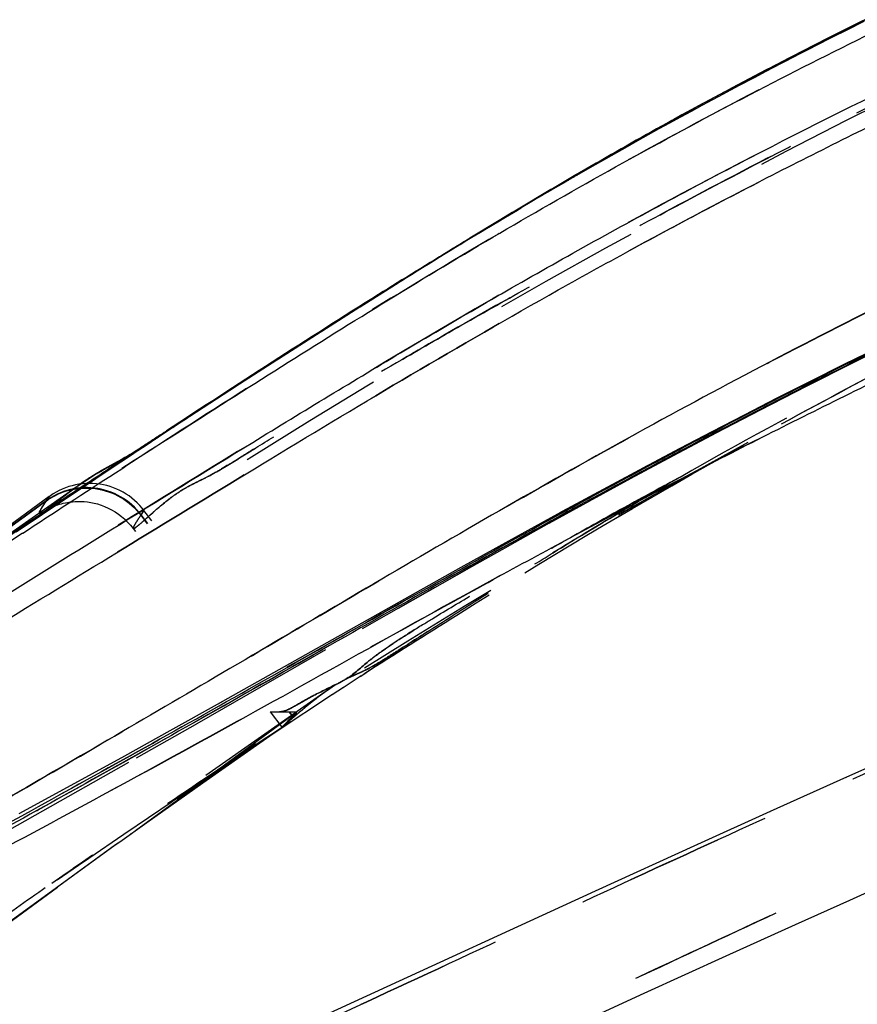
# Model space of a CAD drawing. Header units: millimetres. Extents: x 291 to 709, y 176 to 759.
# Tile 7 of 20: x 317 to 353, y 514 to 557. Entities that reach past the tile are written whole.
import ezdxf

# ---------------------------------------------------------------- set-up
doc = ezdxf.new("R2010")
doc.units = ezdxf.units.MM
doc.header["$LTSCALE"] = 65.185185
doc.linetypes.add('HIDDEN', pattern=[0.2, 0.1, -0.1])
doc.layers.add('KONST.EL_MIT_GEO', color=7, linetype='CONTINUOUS')

msp = doc.modelspace()

# ---------------------------------------------------------------- linework, layer by layer
at = {"layer": 'KONST.EL_MIT_GEO', "color": 7, "linetype": 'Continuous'}
for p, q in [((354.589, 557.481), (353.367, 556.878)), ((353.367, 556.878), (352.165, 556.277)), ((352.165, 556.277), (350.984, 555.678)), ((350.984, 555.678), (349.824, 555.081)), ((349.824, 555.081), (348.686, 554.486)), ((348.686, 554.486), (347.57, 553.894)), ((347.57, 553.894), (346.476, 553.305)), ((346.476, 553.305), (345.396, 552.715)), ((345.404, 552.72), (344.348, 552.133)), ((344.356, 552.138), (343.833, 551.844)), ((343.841, 551.848), (342.82, 551.27)), ((342.828, 551.274), (341.832, 550.702)), ((341.839, 550.706), (340.867, 550.142)), ((340.875, 550.145), (339.927, 549.589)), ((339.934, 549.593), (337.68, 548.246)), ((337.686, 548.249), (336.4, 547.468)), ((336.406, 547.471), (335.495, 546.913)), ((335.786, 547.094), (335.678, 547.028)), ((354.35, 542.657), (352.842, 541.915)), ((352.842, 541.915), (351.356, 541.173)), ((351.356, 541.173), (349.891, 540.433)), ((349.891, 540.433), (348.449, 539.696)), ((348.449, 539.696), (347.027, 538.96)), ((347.027, 538.96), (345.628, 538.227)), ((345.628, 538.227), (344.249, 537.497)), ((321.115, 537.763), (320.607, 537.484)), ((321.345, 537.894), (321.231, 537.828)), ((321.396, 537.923), (321.345, 537.894)), ((344.249, 537.497), (342.444, 536.53)), ((319.218, 536.621), (314.118, 533.034)), ((319.211, 536.654), (319.06, 536.627)), ((319.191, 536.603), (319.188, 536.6)), ((319.278, 536.663), (319.211, 536.654)), ((319.327, 536.697), (319.218, 536.621)), ((342.444, 536.53), (340.676, 535.571)), ((317.901, 536.109), (305.084, 526.714)), ((317.957, 536.149), (317.901, 536.109)), ((340.676, 535.571), (338.516, 534.386)), ((316.736, 534.501), (316.742, 534.505)), ((338.516, 534.386), (335.998, 532.99)), ((335.998, 532.99), (325.289, 526.967)), ((325.289, 526.967), (323.214, 525.81)), ((323.214, 525.81), (321.216, 524.704)), ((321.216, 524.704), (318.368, 523.141)), ((352.949, 523.772), (349.592, 522.265)), ((318.368, 523.141), (316.573, 522.159)), ((349.592, 522.265), (346.402, 520.821)), ((346.402, 520.821), (341.897, 518.765)), ((353.092, 518.373), (355.566, 519.478)), ((341.897, 518.765), (331.314, 513.898)), ((350.709, 517.3), (353.092, 518.373)), ((347.664, 515.921), (350.709, 517.3)), ((344.054, 514.275), (347.664, 515.921)), ((331.314, 513.898), (327.807, 512.294)), ((339.334, 512.111), (344.054, 514.275))]:
    msp.add_line(p, q, dxfattribs=at)
at = {"layer": 'KONST.EL_MIT_GEO', "color": 8, "linetype": 'HIDDEN'}
for p, q in [((353.367, 556.878), (353.357, 556.871)), ((352.165, 556.277), (352.155, 556.27)), ((350.984, 555.678), (350.974, 555.671)), ((349.824, 555.081), (349.815, 555.075)), ((348.686, 554.486), (348.677, 554.481)), ((347.57, 553.894), (347.561, 553.889)), ((346.476, 553.305), (346.467, 553.3)), ((353.404, 552.983), (353.788, 553.175)), ((337.608, 548.19), (338.484, 548.711)), ((338.446, 548.69), (338.656, 548.813)), ((338.656, 548.814), (338.613, 548.789)), ((336.786, 547.694), (337.613, 548.194)), ((335.977, 547.202), (336.4, 547.468)), ((335.495, 546.913), (334.578, 546.342)), ((335.124, 546.679), (335.495, 546.913)), ((335.841, 547.12), (335.962, 547.194)), ((334.774, 546.467), (333.202, 545.485)), ((331.575, 544.461), (333.247, 545.513)), ((332.123, 544.812), (327.899, 542.128)), ((329.884, 543.387), (331.727, 544.557)), ((327.989, 542.172), (330.027, 543.478)), ((353.2, 541.973), (355.309, 543.019)), ((326.07, 540.934), (328.121, 542.257)), ((327.899, 542.128), (326.235, 541.054)), ((351.162, 540.949), (353.228, 541.991)), ((326.235, 541.054), (322.693, 538.738)), ((324.375, 539.832), (326.138, 540.978)), ((349.167, 539.928), (351.19, 540.965)), ((322.991, 538.925), (324.425, 539.865)), ((322.693, 538.738), (322.346, 538.513)), ((322.378, 538.52), (322.577, 538.651)), ((322.565, 538.643), (322.636, 538.69)), ((322.624, 538.682), (322.69, 538.726)), ((322.678, 538.718), (322.891, 538.859)), ((322.883, 538.853), (322.991, 538.925)), ((345.341, 537.917), (347.245, 538.927)), ((321.6, 538.004), (322.209, 538.407)), ((321.871, 538.212), (321.818, 538.179)), ((322.208, 538.407), (322.384, 538.523)), ((318.802, 536.137), (321.158, 537.71)), ((321.057, 537.642), (321.614, 538.013)), ((343.455, 536.903), (345.341, 537.917)), ((344.249, 537.497), (343.942, 537.334)), ((341.642, 535.915), (343.482, 536.917)), ((345.634, 536.962), (345.678, 536.987)), ((319.173, 536.59), (319.177, 536.593)), ((319.177, 536.593), (319.186, 536.599)), ((319.21, 536.471), (319.352, 536.482)), ((319.271, 536.493), (319.26, 536.486)), ((319.562, 536.686), (319.271, 536.493)), ((319.364, 536.674), (319.278, 536.663)), ((319.673, 536.691), (319.519, 536.687)), ((319.788, 536.477), (319.934, 536.461)), ((321.015, 536.376), (320.875, 536.441)), ((316.455, 534.56), (318.815, 536.146)), ((317.901, 536.109), (317.77, 535.916)), ((317.782, 535.933), (317.855, 536.04)), ((317.855, 535.985), (317.783, 535.934)), ((317.855, 536.04), (317.901, 536.109)), ((317.985, 536.069), (317.855, 535.985)), ((318.119, 536.146), (317.985, 536.069)), ((320.649, 536.272), (320.786, 536.213)), ((321.151, 536.304), (321.014, 536.376)), ((321.18, 535.995), (321.304, 535.909)), ((317.77, 535.916), (303.861, 525.82)), ((317.783, 535.934), (304.255, 526.106)), ((317.77, 535.916), (317.782, 535.933)), ((317.773, 535.92), (317.77, 535.916)), ((317.77, 535.916), (317.771, 535.916)), ((317.777, 535.926), (317.773, 535.92)), ((317.979, 535.626), (318.019, 535.645)), ((318.064, 535.665), (318.113, 535.686)), ((318.167, 535.708), (318.226, 535.73)), ((318.44, 535.798), (318.524, 535.82)), ((321.304, 535.909), (321.424, 535.817)), ((321.985, 535.607), (321.882, 535.726)), ((322.069, 535.502), (321.985, 535.607)), ((339.876, 534.94), (341.668, 535.928)), ((340.676, 535.571), (340.402, 535.422)), ((314.276, 533.075), (317.716, 535.478)), ((317.725, 535.463), (317.679, 535.432)), ((320.946, 535.344), (321.087, 535.237)), ((321.942, 535.313), (321.862, 535.415)), ((322.069, 535.502), (321.929, 535.293)), ((321.929, 535.293), (321.941, 535.312)), ((321.929, 535.293), (321.931, 535.296)), ((321.929, 535.293), (322.217, 534.91)), ((321.941, 535.312), (322.004, 535.405)), ((322.236, 534.922), (321.942, 535.313)), ((322.004, 535.405), (322.056, 535.483)), ((322.056, 535.483), (322.069, 535.502)), ((322.418, 535.041), (322.069, 535.502)), ((322.094, 535.08), (322.107, 535.091)), ((322.107, 535.091), (322.123, 535.106)), ((322.213, 535.186), (322.251, 535.221)), ((322.251, 535.221), (322.266, 535.234)), ((322.266, 535.234), (322.287, 535.253)), ((321.597, 534.707), (321.698, 534.571)), ((322.09, 535.076), (322.094, 535.08)), ((338.155, 533.981), (339.901, 534.953)), ((336.476, 533.036), (338.179, 533.993)), ((333.265, 531.21), (336.476, 533.036)), ((334.861, 532.12), (336.499, 533.048)), ((331.683, 530.307), (334.839, 532.108)), ((324.415, 526.14), (331.705, 530.318)), ((331.013, 530.191), (330.816, 530.079)), ((330.826, 527.725), (331.623, 528.241)), ((331.571, 528.207), (331.729, 528.309)), ((330.342, 527.407), (330.838, 527.733)), ((330.128, 527.59), (319.794, 520.338)), ((327.886, 525.778), (330.36, 527.419)), ((325.502, 527.087), (325.289, 526.967)), ((328.785, 526.63), (313.273, 515.267)), ((321.696, 521.435), (328.613, 526.461)), ((327.623, 526.655), (328.135, 525.971)), ((327.623, 526.655), (328.766, 526.643)), ((328.798, 526.538), (328.143, 525.976)), ((328.349, 526.197), (328.781, 526.627)), ((328.441, 526.647), (328.594, 526.443)), ((328.613, 526.461), (328.473, 526.646)), ((328.598, 526.446), (328.567, 526.415)), ((328.701, 526.547), (328.594, 526.443)), ((328.599, 526.448), (328.594, 526.443)), ((328.596, 526.445), (328.594, 526.443)), ((328.595, 526.443), (328.597, 526.445)), ((328.596, 526.444), (328.601, 526.449)), ((328.612, 526.46), (328.598, 526.446)), ((328.601, 526.449), (328.614, 526.462)), ((328.605, 526.453), (328.601, 526.449)), ((328.608, 526.456), (328.605, 526.453)), ((328.611, 526.459), (328.608, 526.456)), ((328.663, 526.51), (328.613, 526.461)), ((328.614, 526.462), (328.626, 526.474)), ((328.626, 526.474), (328.643, 526.491)), ((328.643, 526.491), (328.666, 526.512)), ((328.662, 526.422), (328.699, 526.454)), ((328.701, 526.548), (328.663, 526.51)), ((328.666, 526.512), (328.67, 526.517)), ((328.67, 526.517), (328.724, 526.569)), ((328.785, 526.63), (328.701, 526.547)), ((328.781, 526.627), (328.701, 526.548)), ((328.724, 526.569), (328.779, 526.624)), ((328.785, 526.63), (328.772, 526.647)), ((328.779, 526.624), (328.784, 526.629)), ((328.785, 526.63), (328.781, 526.627)), ((328.781, 526.627), (328.785, 526.63)), ((328.785, 526.63), (328.785, 526.63)), ((321.745, 524.624), (324.433, 526.15)), ((328.347, 526.194), (328.135, 525.973)), ((328.135, 525.971), (328.229, 526.075)), ((328.145, 525.977), (328.26, 526.073)), ((328.229, 526.075), (328.349, 526.197)), ((328.26, 526.073), (328.32, 526.125)), ((328.32, 526.125), (328.48, 526.265)), ((328.4, 526.248), (328.347, 526.194)), ((328.567, 526.415), (328.511, 526.36)), ((324.663, 523.526), (328.143, 525.976)), ((325.57, 524.229), (327.931, 525.807)), ((328.143, 525.976), (328.135, 525.971)), ((328.137, 525.972), (328.142, 525.975)), ((315.724, 521.224), (321.762, 524.634)), ((323.28, 522.687), (325.611, 524.256)), ((322.203, 521.786), (324.663, 523.526)), ((352.949, 523.772), (352.932, 523.765)), ((318.592, 523.264), (318.368, 523.141)), ((321.232, 521.3), (323.315, 522.711)), ((349.592, 522.265), (349.576, 522.258)), ((321.013, 520.937), (322.203, 521.786)), ((319.411, 520.057), (321.422, 521.429)), ((321.509, 521.3), (321.472, 521.274)), ((320.904, 520.86), (313.066, 515.17)), ((320.797, 520.782), (321.067, 520.976)), ((346.402, 520.821), (346.387, 520.814)), ((320.82, 520.799), (313.085, 515.179)), ((318.262, 519.265), (319.426, 520.066)), ((319.23, 519.943), (318.964, 519.756)), ((319.809, 520.348), (319.217, 519.933)), ((318.647, 519.535), (318.02, 519.097)), ((318.976, 519.765), (318.637, 519.527))]:
    msp.add_line(p, q, dxfattribs=at)
for points in [[(345.314, 537.903), (347.218, 538.912), (349.195, 539.943)], [(322.346, 538.513), (322.023, 538.307), (321.871, 538.212)], [(321.593, 538.04), (321.465, 537.964), (321.396, 537.923)], [(317.77, 535.916), (317.86, 535.979), (317.96, 536.043), (318.066, 536.105), (318.176, 536.164), (318.291, 536.219), (318.412, 536.271), (318.536, 536.318), (318.664, 536.36), (318.796, 536.396), (318.931, 536.427), (319.069, 536.452), (319.21, 536.47), (319.352, 536.482), (319.496, 536.488), (319.642, 536.486), (319.787, 536.477), (319.933, 536.461), (320.079, 536.438), (320.223, 536.407), (320.367, 536.37), (320.509, 536.325), (320.648, 536.273), (320.786, 536.213), (320.92, 536.147), (321.052, 536.075), (321.18, 535.995)], [(318.984, 536.454), (318.835, 536.422), (318.687, 536.382), (318.541, 536.334), (318.398, 536.279), (318.257, 536.216), (318.119, 536.146)], [(318.796, 536.396), (318.931, 536.427), (319.069, 536.452)], [(319.286, 536.496), (319.135, 536.479), (318.984, 536.454)], [(321.862, 535.415), (321.76, 535.532), (321.652, 535.644), (321.539, 535.75), (321.421, 535.849), (321.299, 535.942), (321.172, 536.028), (321.041, 536.108), (320.907, 536.181), (320.769, 536.246), (320.629, 536.305), (320.486, 536.356), (320.34, 536.4), (320.193, 536.437), (320.044, 536.466), (319.893, 536.487), (319.742, 536.501), (319.59, 536.507), (319.438, 536.505), (319.286, 536.496)], [(319.673, 536.691), (319.518, 536.687), (319.364, 536.674)], [(320.586, 536.55), (320.438, 536.593), (320.288, 536.628), (320.136, 536.656), (319.982, 536.675), (319.828, 536.687), (319.673, 536.691)], [(319.982, 536.675), (319.828, 536.687), (319.673, 536.691)], [(320.874, 536.441), (320.731, 536.499), (320.586, 536.55)], [(321.882, 535.726), (321.772, 535.838), (321.657, 535.945), (321.537, 536.045), (321.413, 536.138), (321.284, 536.224), (321.151, 536.304)], [(317.717, 535.479), (317.72, 535.48), (317.724, 535.483), (317.73, 535.487), (317.738, 535.493), (317.748, 535.499), (317.759, 535.506), (317.773, 535.515), (317.789, 535.525), (317.808, 535.536), (317.829, 535.548), (317.853, 535.561), (317.879, 535.576), (317.909, 535.591), (317.942, 535.608), (317.979, 535.626), (318.019, 535.645), (318.064, 535.665), (318.113, 535.686), (318.167, 535.708), (318.226, 535.73), (318.291, 535.753), (318.362, 535.775), (318.439, 535.798), (318.524, 535.82), (318.615, 535.84), (318.714, 535.859), (318.82, 535.875), (318.932, 535.888), (319.051, 535.897), (319.177, 535.902), (319.308, 535.9), (319.446, 535.893), (319.588, 535.878), (319.734, 535.856), (319.884, 535.825), (320.035, 535.786), (320.189, 535.737), (320.343, 535.678), (320.497, 535.61), (320.649, 535.531), (320.799, 535.443), (320.945, 535.345), (321.087, 535.237), (321.223, 535.119)], [(317.773, 535.92), (317.777, 535.926), (317.781, 535.931), (317.783, 535.934)], [(321.424, 535.817), (321.539, 535.719), (321.649, 535.614), (321.754, 535.504), (321.853, 535.389), (321.929, 535.293)], [(321.223, 535.119), (321.353, 534.993), (321.476, 534.857), (321.597, 534.707)], [(321.938, 535.307), (321.934, 535.3), (321.93, 535.294), (321.929, 535.293)], [(321.938, 535.308), (321.941, 535.312), (321.942, 535.313)], [(328.594, 526.443), (328.595, 526.443), (328.598, 526.447), (328.603, 526.452), (328.609, 526.457), (328.612, 526.46)]]:
    msp.add_lwpolyline(points, dxfattribs=at)
at = {"layer": 'KONST.EL_MIT_GEO', "color": 7, "linetype": 'Continuous'}
for points in [[(321.818, 538.179), (321.728, 538.123), (321.594, 538.041), (321.466, 537.964), (321.346, 537.894), (321.231, 537.828), (321.115, 537.763)], [(320.607, 537.484), (320.473, 537.409), (320.339, 537.333), (320.206, 537.256), (320.071, 537.176), (319.939, 537.096), (319.809, 537.015), (319.682, 536.934), (319.559, 536.854), (319.441, 536.775), (319.327, 536.697)], [(319.06, 536.627), (318.91, 536.591), (318.763, 536.549), (318.619, 536.499), (318.478, 536.442), (318.341, 536.378), (318.208, 536.307), (318.08, 536.231), (317.957, 536.149)], [(319.06, 536.627), (318.911, 536.591), (318.764, 536.549), (318.619, 536.499), (318.479, 536.442)], [(356.484, 525.344), (352.949, 523.772)]]:
    msp.add_lwpolyline(points, dxfattribs=at)
at = {"layer": 'KONST.EL_MIT_GEO', "color": 8, "linetype": 'HIDDEN'}
for centre, radius, start, end in [((500, 262.25), 325.5, 56.78529, 123.21472), ((500, 262.25), 315, 57.07085, 122.92915), ((496.144, 254.197), 321.342, 109.35836, 117.88424), ((464.409, 335.35), 247.757, 116.54696, 119.39346), ((458.391, 346.328), 235.238, 119.42883, 119.88348), ((457.608, 347.694), 233.664, 119.88381, 120.02735), ((461.06, 341.738), 240.548, 120.02932, 120.58768), ((474.771, 318.531), 267.503, 120.59706, 121.30301), ((476.232, 309.016), 262.567, 117.29192, 118.82322), ((817.608, -213.593), 900.538, 123.404597, 123.57679), ((723.8, -72.252), 730.9, 123.606471, 123.750814), ((327.251, 525.152), 14.002, 125.2334, 126.1911), ((679.197, -5.452), 650.578, 123.758147, 123.871591), ((281.605, 580.382), 60.759, 311.82609, 311.93969), ((338.495, 515.816), 14.445, 126.1934, 128.5368), ((336.463, 518.574), 11.019, 125.0919, 126.134), ((351.502, 499.895), 35.005, 130.3617, 130.6494), ((350.292, 501.313), 33.141, 130.1724, 130.4339), ((349.919, 501.756), 32.562, 130.012, 130.3519), ((359.986, 494.912), 44.493, 135.0236, 135.2272), ((366.033, 483.054), 57.248, 130.7514, 130.992)]:
    msp.add_arc(centre, radius, start, end, dxfattribs=at)
at = {"layer": 'KONST.EL_MIT_GEO', "color": 7, "linetype": 'Continuous'}
for centre, radius, start, end in [((462.175, 339.798), 242.785, 116.53081, 120.58105), ((488.969, 297.848), 292.553, 120.9195, 121.62182), ((689.823, -21.301), 669.659, 123.598145, 123.87066), ((590.599, 125.909), 492.131, 123.83079, 124.6443), ((565.683, 154.545), 454.248, 123.23281, 124.1358)]:
    msp.add_arc(centre, radius, start, end, dxfattribs=at)
for points, knots in [([(316.742, 534.505), (318.098, 535.396), (320.908, 537.225), (326.836, 541.044), (333.07, 544.959), (339.611, 548.827), (346.512, 552.693), (355.464, 557.288), (366.566, 562.383), (377.99, 567.063), (389.663, 571.304), (405.499, 576.353), (421.623, 580.525), (437.925, 583.911), (454.334, 586.763), (475.018, 589.249), (491.675, 589.96), (500, 589.96)], [0, 0, 0, 0, 0.025053, 0.051767, 0.108903, 0.138718, 0.169096, 0.231046, 0.29405, 0.357669, 0.421635, 0.485786, 0.61429, 0.678583, 0.742877, 0.871441, 1, 1, 1, 1]), ([(298.123, 519.311), (298.123, 519.308), (298.143, 519.319), (298.162, 519.324), (298.214, 519.352), (298.28, 519.385), (298.374, 519.435), (298.492, 519.499), (298.639, 519.582), (298.899, 519.732), (299.312, 519.979), (299.925, 520.362), (300.71, 520.87), (301.686, 521.515), (302.865, 522.307), (304.855, 523.643), (307.83, 525.599), (311.956, 528.188), (316.715, 531.112), (322.017, 534.342), (327.758, 537.853), (333.881, 541.531), (340.336, 545.263), (347.1, 548.944), (356.569, 553.754), (368.936, 559.401), (384.33, 565.458), (400.198, 570.739), (416.376, 575.23), (432.781, 578.99), (449.375, 582.049), (466.14, 584.329), (483.033, 585.759), (494.343, 586.093), (500, 586.093)], [0, 0, 0, 0, 0.00004, 0.000173, 0.000412, 0.000766, 0.001248, 0.00187, 0.002645, 0.003587, 0.006032, 0.009335, 0.013624, 0.019012, 0.02558, 0.033349, 0.0523, 0.075023, 0.100986, 0.129877, 0.161238, 0.194444, 0.229072, 0.264783, 0.301364, 0.37656, 0.453487, 0.530999, 0.608705, 0.686571, 0.764654, 0.842965, 0.921441, 1, 1, 1, 1]), ([(500, 578.76), (490.784, 578.76), (476.95, 578.076), (458.633, 575.968), (444.968, 573.826), (431.396, 571.165), (417.93, 568.02), (404.602, 564.361), (391.456, 560.156), (378.548, 555.384), (365.942, 550.074), (355.717, 545.216), (347.762, 541.1), (341.967, 537.932), (336.33, 534.716), (330.868, 531.515), (325.606, 528.401), (320.573, 525.458), (315.847, 522.712), (311.53, 520.176), (307.748, 517.89), (305.439, 516.422), (304.391, 515.751)], [0, 0, 0, 0, 0.132593, 0.198907, 0.265222, 0.331539, 0.397848, 0.46413, 0.530335, 0.59637, 0.662057, 0.727075, 0.759182, 0.790902, 0.822093, 0.85255, 0.881988, 0.910062, 0.936426, 0.960642, 0.98209, 1, 1, 1, 1]), ([(295.037, 508.171), (295.037, 508.168), (295.052, 508.164), (295.074, 508.174), (295.122, 508.188), (295.187, 508.217), (295.277, 508.259), (295.451, 508.347), (295.744, 508.511), (296.198, 508.786), (296.81, 509.179), (297.607, 509.708), (298.616, 510.387), (299.855, 511.227), (302.001, 512.661), (305.309, 514.764), (310.018, 517.454), (315.49, 520.424), (321.504, 523.649), (327.86, 527.157), (334.474, 530.852), (341.318, 534.603), (348.368, 538.311), (358.06, 543.119), (370.527, 548.75), (385.904, 554.789), (401.649, 560.064), (417.669, 564.562), (433.887, 568.327), (450.258, 571.391), (472.246, 574.435), (488.906, 575.444), (500, 575.444)], [0, 0, 0, 0, 0.000039, 0.000155, 0.000369, 0.000694, 0.001143, 0.001728, 0.003368, 0.005741, 0.009011, 0.013338, 0.018862, 0.025687, 0.033869, 0.054262, 0.079429, 0.108216, 0.139647, 0.173005, 0.207776, 0.243552, 0.280031, 0.317006, 0.391916, 0.467542, 0.543478, 0.619538, 0.695638, 0.771746, 0.847852, 1, 1, 1, 1]), ([(298.539, 520.505), (298.538, 520.503), (298.562, 520.513), (298.576, 520.521), (298.639, 520.553), (298.758, 520.619), (299.002, 520.758), (299.393, 520.994), (299.954, 521.346), (300.704, 521.834), (301.67, 522.48), (303.438, 523.682), (306.24, 525.589), (310.307, 528.225), (315.207, 531.302), (320.813, 534.771), (326.993, 538.597), (333.663, 542.649), (340.761, 546.771), (350.877, 552.244), (364.276, 558.682), (375.401, 563.23), (381.114, 565.373)], [0, 0, 0, 0, 0.000073, 0.000404, 0.001027, 0.001975, 0.004989, 0.009762, 0.016645, 0.026028, 0.03827, 0.053651, 0.094093, 0.146214, 0.207973, 0.278368, 0.356146, 0.439444, 0.526911, 0.617509, 0.805667, 1, 1, 1, 1]), ([(302.773, 513.829), (303.764, 514.495), (305.983, 515.943), (309.687, 518.151), (313.985, 520.578), (318.732, 523.199), (323.798, 526.01), (329.085, 529.009), (334.556, 532.122), (340.192, 535.274), (345.981, 538.4), (353.923, 542.489), (364.132, 547.338), (376.715, 552.669), (385.289, 555.875), (389.62, 557.39)], [0, 0, 0, 0, 0.036805, 0.081631, 0.132839, 0.188925, 0.248733, 0.3114, 0.376247, 0.442723, 0.510403, 0.578982, 0.718005, 0.858593, 1, 1, 1, 1]), ([(389.627, 557.372), (385.31, 555.859), (376.765, 552.655), (364.223, 547.327), (354.045, 542.481), (346.123, 538.394), (340.345, 535.269), (334.719, 532.12), (329.26, 529.01), (323.994, 526.009), (318.954, 523.192), (314.225, 520.561), (309.911, 518.125), (306.132, 515.912), (303.825, 514.483), (302.773, 513.829)], [0, 0, 0, 0, 0.140991, 0.281187, 0.419878, 0.488331, 0.55592, 0.622319, 0.68707, 0.74957, 0.809129, 0.865035, 0.916354, 0.961829, 1, 1, 1, 1]), ([(353.659, 557.023), (350.985, 555.699), (345.918, 553.077), (340.979, 550.223), (338.646, 548.826)], [0, 0, 0, 0, 0.523145, 1, 1, 1, 1]), ([(319.26, 536.486), (320.746, 537.474), (323.812, 539.497), (330.234, 543.675), (335.223, 546.784), (338.656, 548.814)], [0, 0, 0, 0, 0.232927, 0.479448, 1, 1, 1, 1]), ([(335.678, 547.028), (334.577, 546.358), (330.336, 543.74), (326.154, 541.029), (323.066, 539)], [0, 0, 0, 0, 0.258655, 1, 1, 1, 1]), ([(321.805, 538.169), (321.539, 538.002), (320.956, 537.653), (320.059, 537.177), (319.467, 536.797), (319.191, 536.603)], [0, 0, 0, 0, 0.308347, 0.668427, 1, 1, 1, 1]), ([(317.474, 535.393), (317.475, 535.425), (317.511, 535.501), (317.603, 535.668), (317.716, 535.837), (317.817, 535.984), (317.862, 536.054), (317.89, 536.089), (317.898, 536.107), (317.901, 536.109)], [0, 0, 0, 0, 0.114325, 0.29074, 0.688985, 0.837977, 0.933498, 0.984604, 1, 1, 1, 1])]:
    msp.add_open_spline(points, degree=3, knots=knots, dxfattribs=at)
at = {"layer": 'KONST.EL_MIT_GEO', "color": 8, "linetype": 'HIDDEN'}
for points, knots in [([(500, 589.447), (489.398, 589.447), (473.481, 588.696), (452.412, 586.24), (436.707, 583.676), (421.138, 580.397), (405.747, 576.401), (390.593, 571.678), (375.755, 566.233), (363.698, 561.106), (354.316, 556.662), (347.48, 553.185), (340.863, 549.562), (334.511, 545.823), (328.461, 542.074), (322.767, 538.428), (317.491, 535.007), (313.413, 532.311), (310.443, 530.307), (308.473, 528.955), (306.721, 527.729), (305.219, 526.661), (303.983, 525.776), (303.01, 525.08), (302.278, 524.561), (301.752, 524.194), (301.424, 523.97), (301.238, 523.846), (301.144, 523.783), (301.08, 523.742), (301.027, 523.706), (301.014, 523.7), (300.992, 523.683), (300.993, 523.686)], [0, 0, 0, 0, 0.149101, 0.223672, 0.298243, 0.37281, 0.447347, 0.521782, 0.595952, 0.669538, 0.705941, 0.741938, 0.777373, 0.812029, 0.84557, 0.877475, 0.907108, 0.933998, 0.94623, 0.957494, 0.9676, 0.976297, 0.983422, 0.98898, 0.993115, 0.996045, 0.998003, 0.998685, 0.999203, 0.999575, 0.999822, 0.999959, 1, 1, 1, 1]), ([(500, 588.281), (494.205, 588.281), (482.65, 587.972), (465.428, 586.597), (448.428, 584.331), (431.724, 581.193), (415.422, 577.204), (402.189, 573.205), (391.893, 569.642), (381.966, 565.906), (372.378, 561.892), (363.174, 557.716), (356.704, 554.636), (350.628, 551.606), (345.027, 548.664), (339.97, 545.887), (335.518, 543.365), (331.736, 541.164), (329.054, 539.537), (327.308, 538.453), (326.322, 537.838), (325.552, 537.367), (324.963, 537.028), (324.49, 536.797), (324.082, 536.596), (323.697, 536.375), (323.323, 536.12), (322.96, 535.839), (322.622, 535.553), (322.323, 535.286), (322.072, 535.06), (321.881, 534.89), (321.735, 534.774), (321.663, 534.718), (321.604, 534.697), (321.597, 534.707)], [0, 0, 0, 0, 0.092021, 0.183446, 0.274208, 0.364226, 0.453194, 0.540569, 0.583625, 0.62619, 0.708974, 0.748613, 0.786662, 0.822751, 0.856422, 0.887123, 0.914356, 0.937662, 0.956606, 0.964151, 0.970301, 0.975052, 0.978499, 0.981086, 0.983402, 0.985715, 0.988126, 0.990595, 0.992992, 0.995161, 0.996966, 0.998336, 0.999271, 0.999801, 1, 1, 1, 1]), ([(500, 586.763), (488.654, 586.763), (471.631, 585.895), (449.148, 583.072), (432.456, 580.14), (415.97, 576.408), (399.733, 571.87), (383.825, 566.527), (368.405, 560.431), (356.031, 554.76), (346.575, 549.933), (337.76, 545.104), (329.482, 540.135), (321.712, 535.326), (316.508, 532.11), (311.863, 529.206), (307.859, 526.651), (304.603, 524.48), (302.381, 522.96), (300.997, 522.029), (300.245, 521.533), (299.657, 521.158), (299.222, 520.888), (298.901, 520.701), (298.715, 520.592), (298.581, 520.526), (298.557, 520.51), (298.538, 520.504), (298.539, 520.505)], [0, 0, 0, 0, 0.157864, 0.236637, 0.315206, 0.39356, 0.471731, 0.549673, 0.626943, 0.70234, 0.738954, 0.774638, 0.842175, 0.873255, 0.901779, 0.927288, 0.949481, 0.967867, 0.981728, 0.986937, 0.991077, 0.994262, 0.996616, 0.998262, 0.99931, 0.999859, 0.999975, 1, 1, 1, 1]), ([(500, 585.562), (488.712, 585.562), (471.774, 584.699), (449.399, 581.894), (432.782, 578.981), (416.365, 575.272), (400.191, 570.762), (384.333, 565.451), (368.941, 559.39), (356.572, 553.748), (347.1, 548.942), (340.336, 545.264), (333.88, 541.532), (327.758, 537.853), (322.017, 534.342), (316.715, 531.112), (311.956, 528.187), (307.83, 525.599), (304.855, 523.643), (302.865, 522.307), (301.686, 521.515), (300.71, 520.87), (299.925, 520.362), (299.312, 519.979), (298.899, 519.732), (298.639, 519.582), (298.492, 519.499), (298.374, 519.435), (298.28, 519.385), (298.214, 519.352), (298.162, 519.324), (298.143, 519.319), (298.123, 519.308), (298.123, 519.311)], [0, 0, 0, 0, 0.156814, 0.235098, 0.313191, 0.391085, 0.468823, 0.546363, 0.623317, 0.698536, 0.735128, 0.77085, 0.805489, 0.838707, 0.87008, 0.89898, 0.924953, 0.947682, 0.96664, 0.974411, 0.980981, 0.986371, 0.990662, 0.993966, 0.996412, 0.997354, 0.99813, 0.998752, 0.999234, 0.999588, 0.999827, 0.99996, 1, 1, 1, 1]), ([(304.391, 515.751), (305.439, 516.422), (307.747, 517.889), (311.528, 520.174), (315.843, 522.709), (320.568, 525.455), (325.598, 528.397), (330.859, 531.51), (336.319, 534.71), (341.954, 537.925), (347.747, 541.092), (355.7, 545.204), (365.924, 550.055), (378.527, 555.363), (391.426, 560.146), (404.56, 564.378), (417.881, 568.048), (431.352, 571.159), (449.467, 574.571), (472.35, 577.445), (490.786, 578.228), (500, 578.228)], [0, 0, 0, 0, 0.01791, 0.039357, 0.063571, 0.089935, 0.118008, 0.147447, 0.177903, 0.209094, 0.240813, 0.272919, 0.337937, 0.403625, 0.469664, 0.535873, 0.602157, 0.668468, 0.734786, 0.867393, 1, 1, 1, 1]), ([(500, 574.92), (488.907, 574.92), (472.251, 574.052), (450.234, 571.24), (433.841, 568.316), (417.616, 564.593), (401.606, 560.072), (385.875, 554.768), (370.503, 548.727), (358.038, 543.102), (348.347, 538.299), (341.298, 534.593), (334.456, 530.844), (327.844, 527.149), (321.491, 523.642), (315.479, 520.418), (310.01, 517.449), (305.303, 514.761), (301.997, 512.659), (299.853, 511.225), (298.614, 510.386), (297.606, 509.707), (296.809, 509.178), (296.197, 508.786), (295.744, 508.51), (295.451, 508.347), (295.277, 508.259), (295.187, 508.217), (295.122, 508.188), (295.074, 508.174), (295.052, 508.164), (295.037, 508.168), (295.037, 508.171)], [0, 0, 0, 0, 0.152168, 0.228277, 0.304386, 0.380488, 0.456551, 0.532491, 0.60812, 0.68303, 0.720004, 0.756481, 0.792256, 0.827026, 0.860383, 0.891811, 0.920593, 0.945755, 0.966142, 0.974321, 0.981144, 0.986666, 0.990991, 0.99426, 0.996633, 0.998272, 0.998857, 0.999306, 0.999631, 0.999845, 0.999961, 1, 1, 1, 1]), ([(319.188, 536.601), (319.419, 536.763), (319.905, 537.081), (320.557, 537.442), (321.132, 537.76), (321.65, 538.069), (322.271, 538.462), (323.368, 539.176), (325.083, 540.307), (327.55, 541.909), (330.529, 543.808), (333.962, 545.973), (337.819, 548.346), (342.075, 550.867), (346.705, 553.46), (351.683, 556.058), (356.955, 558.647), (364.422, 562.111), (370.19, 564.572), (374.117, 566.161)], [0, 0, 0, 0, 0.013562, 0.027825, 0.035769, 0.045093, 0.056752, 0.071054, 0.107906, 0.155374, 0.212249, 0.277453, 0.350206, 0.429609, 0.51483, 0.604913, 0.699093, 0.796701, 1, 1, 1, 1]), ([(500, 559.118), (489.788, 559.118), (469.25, 558.031), (443.817, 554.089), (423.669, 549.419), (408.666, 545.185), (393.756, 540.264), (378.932, 534.706), (366.665, 529.625), (356.894, 525.351), (349.578, 522.067), (342.282, 518.728), (335.036, 515.369), (329.049, 512.597), (324.329, 510.451), (319.799, 508.416), (315.402, 506.442), (311.185, 504.484), (308.248, 503.075), (305.526, 501.712), (303.092, 500.429), (300.99, 499.301), (299.24, 498.376), (297.823, 497.668), (296.513, 497.078), (295.508, 496.709), (294.754, 496.546), (294.431, 496.498), (294.221, 496.482), (294.115, 496.48), (294.078, 496.483)], [0, 0, 0, 0, 0.140945, 0.283299, 0.354621, 0.426312, 0.498377, 0.571273, 0.644775, 0.681601, 0.718475, 0.755458, 0.792348, 0.828712, 0.846517, 0.863917, 0.897253, 0.913039, 0.928085, 0.942219, 0.95505, 0.966061, 0.975152, 0.982375, 0.987908, 0.994984, 0.997091, 0.998548, 0.999487, 1, 1, 1, 1]), ([(294.078, 496.483), (294.115, 496.48), (294.221, 496.482), (294.431, 496.498), (294.754, 496.546), (295.508, 496.709), (296.513, 497.078), (297.823, 497.668), (299.24, 498.376), (300.99, 499.301), (303.093, 500.429), (305.527, 501.712), (308.249, 503.075), (311.186, 504.484), (315.403, 506.442), (319.8, 508.416), (324.33, 510.451), (329.05, 512.598), (335.037, 515.37), (342.283, 518.728), (349.579, 522.067), (356.895, 525.352), (366.666, 529.626), (378.932, 534.707), (393.757, 540.264), (408.666, 545.185), (423.669, 549.419), (443.817, 554.089), (469.25, 558.029), (489.789, 559.116), (500, 559.116)], [0, 0, 0, 0, 0.000514, 0.001452, 0.00291, 0.005016, 0.012092, 0.017627, 0.024851, 0.033942, 0.044953, 0.057785, 0.071918, 0.086965, 0.10275, 0.136087, 0.153487, 0.171293, 0.207656, 0.244546, 0.281529, 0.318403, 0.355229, 0.428731, 0.501626, 0.573691, 0.645382, 0.716704, 0.859056, 1, 1, 1, 1]), ([(389.62, 557.389), (381.964, 554.702), (370.663, 550.26), (356.047, 543.542), (348.935, 539.94), (345.439, 538.09)], [0, 0, 0, 0, 0.504511, 0.754063, 1, 1, 1, 1]), ([(500, 555.498), (489.711, 555.498), (469.017, 554.377), (443.408, 550.315), (423.144, 545.504), (408.08, 541.147), (393.126, 536.078), (378.273, 530.352), (365.985, 525.119), (356.188, 520.721), (348.832, 517.338), (341.483, 513.898), (334.178, 510.449), (326.994, 507.097), (320.04, 503.938), (313.535, 500.922), (308.542, 498.455), (305.038, 496.58), (302.881, 495.409), (301.092, 494.454), (299.648, 493.729), (298.515, 493.217), (297.648, 492.884), (297, 492.689), (296.531, 492.584), (296.235, 492.537), (296.063, 492.518), (295.974, 492.511), (295.912, 492.507), (295.865, 492.51), (295.848, 492.508), (295.833, 492.514), (295.835, 492.516)], [0, 0, 0, 0, 0.143009, 0.287446, 0.35977, 0.43239, 0.505332, 0.579169, 0.653603, 0.690937, 0.728433, 0.766142, 0.803725, 0.840719, 0.876335, 0.909891, 0.940373, 0.953725, 0.965126, 0.974495, 0.98191, 0.987574, 0.991772, 0.994812, 0.996966, 0.998447, 0.998976, 0.999381, 0.999674, 0.999868, 0.999971, 1, 1, 1, 1]), ([(296.877, 492.665), (297.315, 492.773), (298.07, 493.033), (299.21, 493.525), (300.428, 494.115), (301.93, 494.898), (303.74, 495.875), (305.866, 497.027), (309.212, 498.792), (313.889, 501.085), (319.918, 503.881), (326.332, 506.796), (332.955, 509.874), (339.692, 513.053), (346.477, 516.24), (353.273, 519.387), (362.318, 523.494), (373.653, 528.43), (387.346, 533.911), (401.116, 538.859), (414.972, 543.217), (428.939, 546.956), (447.716, 551.069), (471.397, 554.538), (490.502, 555.491), (500, 555.491)], [0, 0, 0, 0, 0.0063, 0.011111, 0.017346, 0.025195, 0.034772, 0.046079, 0.058964, 0.087614, 0.118817, 0.151793, 0.186017, 0.220828, 0.255843, 0.290728, 0.325428, 0.394602, 0.463392, 0.531399, 0.598929, 0.666217, 0.733296, 0.867334, 1, 1, 1, 1]), ([(322.287, 535.253), (322.586, 535.522), (323.048, 535.926), (323.715, 536.393), (324.263, 536.691), (324.909, 536.994), (325.751, 537.483), (326.926, 538.215), (328.512, 539.202), (330.503, 540.419), (332.869, 541.824), (335.578, 543.395), (338.603, 545.113), (341.924, 546.963), (346.865, 549.649), (350.733, 551.648), (353.404, 552.983)], [0, 0, 0, 0, 0.033712, 0.051277, 0.06799, 0.085823, 0.111007, 0.149369, 0.201735, 0.267337, 0.344571, 0.432048, 0.529373, 0.635677, 0.750168, 1, 1, 1, 1]), ([(335.58, 546.965), (333.994, 545.989), (331.094, 544.17), (327.187, 541.678), (324.183, 539.719), (322.495, 538.601), (321.805, 538.169)], [0, 0, 0, 0, 0.341776, 0.62841, 0.850466, 1, 1, 1, 1]), ([(361.977, 545.401), (359.077, 544.029), (353.577, 541.352), (348.2, 538.433), (345.678, 536.987)], [0, 0, 0, 0, 0.524674, 1, 1, 1, 1]), ([(355.839, 542.354), (353.615, 541.206), (349.287, 538.897), (341.21, 534.277), (335.43, 530.689), (331.729, 528.309)], [0, 0, 0, 0, 0.269044, 0.527061, 1, 1, 1, 1]), ([(323.066, 539), (322.961, 538.932), (322.545, 538.658), (322.13, 538.385), (321.819, 538.179)], [0, 0, 0, 0, 0.25158, 1, 1, 1, 1]), ([(331.729, 528.309), (333.087, 529.182), (338.966, 532.916), (344.959, 536.474), (349.646, 539.054)], [0, 0, 0, 0, 0.231819, 1, 1, 1, 1]), ([(324.265, 526.172), (327.764, 528.149), (334.911, 532.258), (342.123, 536.253), (345.857, 538.229)], [0, 0, 0, 0, 0.487559, 1, 1, 1, 1]), ([(345.439, 538.09), (341.745, 536.134), (334.607, 532.177), (327.529, 528.116), (324.058, 526.166)], [0, 0, 0, 0, 0.512199, 1, 1, 1, 1]), ([(345.678, 536.987), (344.839, 536.538), (343.213, 535.652), (340.865, 534.335), (338.681, 533.077), (336.67, 531.898), (335.111, 530.968), (333.974, 530.266), (333.216, 529.783), (332.543, 529.327), (331.799, 528.786), (331.337, 528.321), (330.989, 528.111)], [0, 0, 0, 0, 0.16627, 0.323206, 0.470048, 0.606184, 0.730248, 0.786959, 0.839458, 0.887085, 0.928971, 1, 1, 1, 1]), ([(330.99, 528.111), (331.337, 528.321), (331.797, 528.785), (332.539, 529.324), (333.21, 529.78), (333.965, 530.261), (335.098, 530.961), (336.653, 531.888), (338.658, 533.064), (340.835, 534.318), (343.177, 535.63), (344.798, 536.514), (345.634, 536.962)], [0, 0, 0, 0, 0.071047, 0.112924, 0.160541, 0.21303, 0.269734, 0.393794, 0.529943, 0.6768, 0.833742, 1, 1, 1, 1]), ([(345.634, 536.962), (344.537, 536.332), (342.486, 535.127), (339.629, 533.384), (337.166, 531.853), (335.121, 530.554), (333.695, 529.631), (332.786, 529.053), (332.285, 528.746), (331.887, 528.519), (331.466, 528.321), (331.172, 528.201), (330.99, 528.111)], [0, 0, 0, 0, 0.221783, 0.416825, 0.586495, 0.729809, 0.841422, 0.884271, 0.918445, 0.944462, 0.964371, 1, 1, 1, 1]), ([(339.258, 533.15), (339.734, 533.445), (341.858, 534.751), (344.001, 536.025), (345.678, 536.987)], [0, 0, 0, 0, 0.224493, 1, 1, 1, 1]), ([(319.185, 536.599), (318.877, 536.382), (318.389, 536.005), (317.912, 535.615), (317.716, 535.478)], [0, 0, 0, 0, 0.611753, 1, 1, 1, 1]), ([(317.98, 535.676), (318.048, 535.729), (318.379, 535.991), (318.71, 536.254), (318.983, 536.453)], [0, 0, 0, 0, 0.202163, 1, 1, 1, 1]), ([(317.901, 536.109), (317.895, 536.105), (317.888, 536.087), (317.867, 536.06), (317.825, 535.996), (317.746, 535.882), (317.657, 535.748), (317.581, 535.626), (317.53, 535.54), (317.495, 535.464), (317.47, 535.411), (317.478, 535.357), (317.543, 535.369), (317.613, 535.41), (317.678, 535.451), (317.716, 535.478)], [0, 0, 0, 0, 0.020346, 0.048207, 0.090327, 0.22513, 0.417096, 0.516852, 0.608428, 0.684124, 0.73731, 0.766623, 0.802018, 0.876545, 1, 1, 1, 1]), ([(317.716, 535.478), (317.735, 535.491), (317.824, 535.555), (317.912, 535.622), (317.98, 535.676)], [0, 0, 0, 0, 0.208229, 1, 1, 1, 1]), ([(317.715, 535.477), (317.695, 535.463), (317.658, 535.438), (317.6, 535.402), (317.55, 535.376), (317.509, 535.36), (317.476, 535.366), (317.473, 535.385), (317.474, 535.393)], [0, 0, 0, 0, 0.25566, 0.46447, 0.695008, 0.837431, 0.917281, 1, 1, 1, 1]), ([(322.069, 535.502), (322.068, 535.503), (322.065, 535.493), (322.058, 535.488), (322.047, 535.467), (322.029, 535.442), (322.004, 535.406), (321.957, 535.336), (321.882, 535.224), (321.782, 535.073), (321.699, 534.941), (321.642, 534.843), (321.612, 534.783), (321.595, 534.741), (321.591, 534.714), (321.597, 534.707)], [0, 0, 0, 0, 0.003954, 0.016614, 0.039181, 0.072943, 0.119221, 0.179433, 0.345901, 0.554157, 0.760605, 0.849318, 0.92135, 0.972178, 1, 1, 1, 1]), ([(321.597, 534.707), (321.605, 534.696), (321.668, 534.721), (321.745, 534.782), (321.905, 534.91), (322.02, 535.014), (322.09, 535.076)], [0, 0, 0, 0, 0.064377, 0.239138, 0.547799, 1, 1, 1, 1]), ([(331.679, 528.421), (332.008, 528.576), (332.857, 529.091), (334.431, 530.108), (336.632, 531.519), (338.32, 532.57), (339.258, 533.15)], [0, 0, 0, 0, 0.122182, 0.332311, 0.629723, 1, 1, 1, 1]), ([(312.497, 515.048), (312.525, 515.085), (312.609, 515.172), (312.778, 515.325), (313.032, 515.533), (313.583, 515.96), (314.631, 516.727), (316.43, 518.008), (319.055, 519.846), (322.56, 522.259), (326.885, 525.162), (330.04, 527.222), (331.729, 528.309)], [0, 0, 0, 0, 0.005915, 0.015475, 0.02922, 0.048021, 0.105077, 0.195864, 0.331499, 0.516302, 0.742189, 1, 1, 1, 1]), ([(330.989, 528.111), (331.009, 528.121), (331.089, 528.159), (331.169, 528.196), (331.229, 528.223)], [0, 0, 0, 0, 0.255479, 1, 1, 1, 1]), ([(331.229, 528.223), (331.266, 528.239), (331.416, 528.305), (331.566, 528.369), (331.679, 528.421)], [0, 0, 0, 0, 0.243397, 1, 1, 1, 1]), ([(330.601, 527.899), (330.245, 527.719), (329.637, 527.435), (328.972, 527.057), (328.588, 526.837), (328.333, 526.707), (328.142, 526.65), (328.025, 526.651)], [0, 0, 0, 0, 0.416869, 0.699484, 0.79914, 0.878667, 1, 1, 1, 1]), ([(328.025, 526.651), (328.142, 526.65), (328.333, 526.707), (328.588, 526.837), (328.972, 527.056), (329.637, 527.435), (330.244, 527.718), (330.6, 527.898)], [0, 0, 0, 0, 0.121328, 0.200864, 0.30053, 0.583182, 1, 1, 1, 1]), ([(330.128, 527.59), (330.169, 527.618), (330.323, 527.725), (330.482, 527.827), (330.601, 527.899)], [0, 0, 0, 0, 0.260552, 1, 1, 1, 1]), ([(330.6, 527.898), (330.634, 527.915), (330.766, 527.983), (330.895, 528.054), (330.99, 528.111)], [0, 0, 0, 0, 0.254475, 1, 1, 1, 1]), ([(330.989, 528.111), (330.958, 528.092), (330.831, 528.018), (330.7, 527.949), (330.601, 527.899)], [0, 0, 0, 0, 0.245301, 1, 1, 1, 1]), ([(330.128, 527.59), (330.019, 527.513), (329.603, 527.209), (329.205, 526.882), (328.913, 526.636)], [0, 0, 0, 0, 0.259573, 1, 1, 1, 1]), ([(328.984, 526.695), (329.023, 526.729), (329.193, 526.87), (329.364, 527.01), (329.496, 527.115)], [0, 0, 0, 0, 0.234876, 1, 1, 1, 1]), ([(324.058, 526.166), (322.335, 525.199), (318.988, 523.339), (314.155, 520.673), (309.779, 518.204), (307.053, 516.582), (305.799, 515.797)], [0, 0, 0, 0, 0.282263, 0.546986, 0.788645, 1, 1, 1, 1]), ([(306.031, 515.831), (308.761, 517.477), (314.843, 520.92), (320.957, 524.302), (324.265, 526.172)], [0, 0, 0, 0, 0.456188, 1, 1, 1, 1])]:
    msp.add_open_spline(points, degree=3, knots=knots, dxfattribs=at)

doc.saveas('drawing.dxf')
